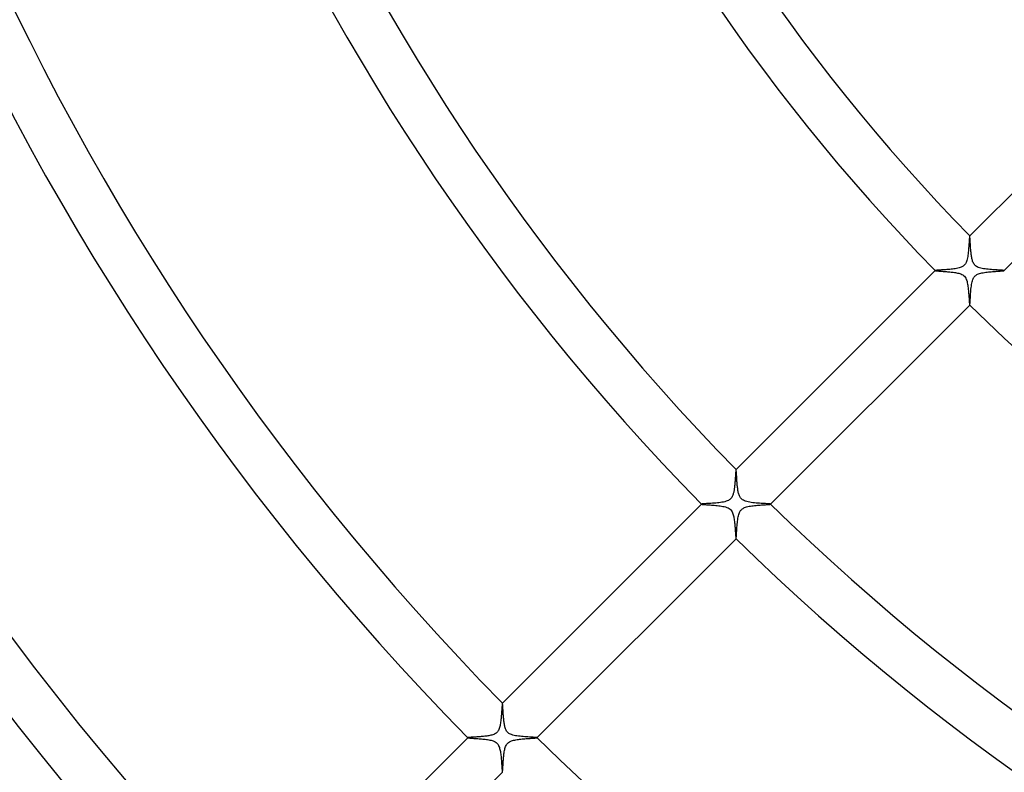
# Model space of a CAD drawing. Header units: millimetres. Extents: x -485 to 485, y -485 to 485.
# Tile 38 of 110: x -192 to -112, y -156 to -94. Entities that reach past the tile are written whole.
import ezdxf

# ---------------------------------------------------------------- set-up
doc = ezdxf.new("R2010")
doc.units = ezdxf.units.MM
doc.layers.add('HIDDEN', color=7, linetype='Continuous')
doc.layers.add('THICK', color=7, linetype='Continuous')

msp = doc.modelspace()

# ---------------------------------------------------------------- linework, layer by layer
at = {"layer": 'HIDDEN'}
for p, q in [((-114.543, -111.715), (-114.544, -111.715)), ((-114.544, -111.715), (-114.544, -111.716)), ((-114.542, -111.715), (-114.543, -111.715)), ((-114.541, -111.715), (-114.542, -111.715)), ((-114.542, -111.715), (-114.542, -111.715)), ((-114.541, -111.716), (-114.541, -111.715)), ((-114.537, -111.723), (-114.541, -111.716)), ((-114.534, -111.738), (-114.537, -111.723)), ((-114.53, -111.761), (-114.534, -111.738)), ((-114.526, -111.79), (-114.53, -111.761)), ((-114.523, -111.827), (-114.526, -111.79)), ((-114.519, -111.869), (-114.523, -111.827)), ((-114.516, -111.917), (-114.519, -111.869)), ((-114.512, -111.97), (-114.516, -111.917)), ((-114.508, -112.029), (-114.512, -111.97)), ((-114.504, -112.092), (-114.508, -112.029)), ((-114.5, -112.16), (-114.504, -112.092)), ((-114.496, -112.231), (-114.5, -112.16)), ((-114.492, -112.305), (-114.496, -112.231)), ((-114.487, -112.383), (-114.492, -112.305)), ((-114.482, -112.464), (-114.487, -112.383)), ((-114.477, -112.547), (-114.482, -112.464)), ((-114.471, -112.632), (-114.477, -112.547)), ((-114.465, -112.719), (-114.471, -112.632)), ((-114.458, -112.808), (-114.465, -112.719)), ((-114.451, -112.896), (-114.458, -112.808)), ((-114.443, -112.984), (-114.451, -112.896)), ((-114.434, -113.07), (-114.443, -112.984)), ((-114.425, -113.156), (-114.434, -113.07)), ((-114.415, -113.24), (-114.425, -113.156)), ((-114.404, -113.322), (-114.415, -113.24)), ((-114.392, -113.401), (-114.404, -113.322)), ((-114.378, -113.478), (-114.392, -113.401)), ((-114.363, -113.553), (-114.378, -113.478)), ((-114.346, -113.629), (-114.363, -113.553)), ((-114.326, -113.705), (-114.346, -113.629)), ((-114.303, -113.779), (-114.326, -113.705)), ((-114.276, -113.851), (-114.303, -113.779)), ((-114.244, -113.921), (-114.276, -113.851)), ((-114.206, -113.988), (-114.244, -113.921)), ((-114.163, -114.05), (-114.206, -113.988)), ((-114.113, -114.107), (-114.163, -114.05)), ((-114.059, -114.155), (-114.113, -114.107)), ((-113.999, -114.199), (-114.059, -114.155)), ((-113.927, -114.241), (-113.999, -114.199)), ((-113.843, -114.279), (-113.927, -114.241)), ((-117.369, -114.541), (-117.37, -114.541)), ((-117.37, -114.541), (-117.37, -114.542)), ((-117.37, -114.542), (-117.37, -114.543)), ((-117.37, -114.543), (-117.37, -114.543)), ((-117.37, -114.543), (-117.37, -114.544)), ((-117.37, -114.544), (-117.369, -114.544)), ((-117.369, -114.544), (-117.362, -114.548)), ((-117.362, -114.548), (-117.348, -114.552)), ((-117.348, -114.552), (-117.326, -114.556)), ((-117.326, -114.556), (-117.297, -114.56)), ((-117.297, -114.56), (-117.262, -114.564)), ((-117.262, -114.564), (-117.22, -114.568)), ((-117.22, -114.568), (-117.172, -114.572)), ((-117.172, -114.572), (-117.119, -114.576)), ((-117.119, -114.576), (-117.06, -114.581)), ((-117.06, -114.581), (-116.997, -114.586)), ((-116.997, -114.586), (-116.929, -114.591)), ((-116.929, -114.591), (-116.856, -114.596)), ((-116.856, -114.596), (-116.78, -114.601)), ((-116.78, -114.601), (-116.7, -114.607)), ((-116.7, -114.607), (-116.617, -114.613)), ((-116.617, -114.613), (-116.531, -114.619)), ((-116.531, -114.619), (-116.442, -114.626)), ((-116.442, -114.626), (-116.351, -114.633)), ((-116.351, -114.633), (-116.258, -114.641)), ((-116.258, -114.641), (-116.164, -114.65)), ((-116.164, -114.65), (-116.068, -114.66)), ((-116.068, -114.66), (-115.973, -114.671)), ((-115.973, -114.671), (-115.88, -114.682)), ((-115.88, -114.682), (-115.788, -114.695)), ((-115.788, -114.695), (-115.699, -114.709)), ((-115.699, -114.709), (-115.613, -114.724)), ((-115.613, -114.724), (-115.528, -114.742)), ((-115.528, -114.742), (-115.442, -114.763)), ((-115.442, -114.763), (-115.356, -114.788)), ((-115.356, -114.788), (-115.272, -114.818)), ((-115.272, -114.818), (-115.191, -114.854)), ((-115.191, -114.854), (-115.113, -114.897)), ((-115.113, -114.897), (-115.04, -114.95)), ((-115.04, -114.95), (-114.973, -115.013)), ((-114.973, -115.013), (-114.913, -115.089)), ((-113.745, -114.314), (-113.843, -114.279)), ((-113.639, -114.344), (-113.745, -114.314)), ((-113.526, -114.369), (-113.639, -114.344)), ((-113.409, -114.39), (-113.526, -114.369)), ((-113.288, -114.408), (-113.409, -114.39)), ((-113.163, -114.424), (-113.288, -114.408)), ((-113.035, -114.438), (-113.163, -114.424)), ((-112.905, -114.45), (-113.035, -114.438)), ((-112.774, -114.46), (-112.905, -114.45)), ((-112.645, -114.47), (-112.774, -114.46)), ((-112.521, -114.478), (-112.645, -114.47)), ((-112.401, -114.486), (-112.521, -114.478)), ((-112.288, -114.493), (-112.401, -114.486)), ((-112.183, -114.499), (-112.288, -114.493)), ((-112.085, -114.505), (-112.183, -114.499)), ((-111.997, -114.51), (-112.085, -114.505)), ((-111.918, -114.516), (-111.997, -114.51)), ((-111.851, -114.521), (-111.918, -114.516)), ((-111.797, -114.526), (-111.851, -114.521)), ((-111.755, -114.531), (-111.797, -114.526)), ((-111.728, -114.536), (-111.755, -114.531)), ((-111.716, -114.541), (-111.728, -114.536)), ((-111.715, -114.541), (-111.716, -114.541)), ((-111.716, -114.544), (-111.715, -114.544)), ((-111.715, -114.542), (-111.715, -114.541)), ((-111.715, -114.543), (-111.715, -114.542)), ((-111.715, -114.542), (-111.715, -114.542)), ((-111.715, -114.544), (-111.715, -114.543)), ((-114.913, -115.089), (-114.863, -115.172)), ((-114.863, -115.172), (-114.823, -115.261)), ((-114.823, -115.261), (-114.789, -115.353)), ((-114.789, -115.353), (-114.762, -115.448)), ((-114.762, -115.448), (-114.739, -115.543)), ((-114.739, -115.543), (-114.719, -115.642)), ((-114.719, -115.642), (-114.701, -115.747)), ((-114.701, -115.747), (-114.685, -115.855)), ((-114.685, -115.855), (-114.671, -115.966)), ((-114.671, -115.966), (-114.659, -116.08)), ((-114.659, -116.08), (-114.647, -116.195)), ((-114.647, -116.195), (-114.637, -116.307)), ((-114.637, -116.307), (-114.628, -116.418)), ((-114.628, -116.418), (-114.619, -116.525)), ((-114.619, -116.525), (-114.612, -116.629)), ((-114.612, -116.629), (-114.604, -116.729)), ((-114.604, -116.729), (-114.598, -116.824)), ((-114.598, -116.824), (-114.592, -116.914)), ((-114.592, -116.914), (-114.586, -116.998)), ((-114.586, -116.998), (-114.58, -117.075)), ((-114.58, -117.075), (-114.574, -117.145)), ((-114.574, -117.145), (-114.569, -117.207)), ((-114.569, -117.207), (-114.564, -117.261)), ((-114.564, -117.261), (-114.559, -117.304)), ((-114.559, -117.304), (-114.554, -117.337)), ((-114.554, -117.337), (-114.549, -117.359)), ((-114.549, -117.359), (-114.544, -117.369)), ((-114.544, -117.369), (-114.544, -117.37)), ((-114.544, -117.37), (-114.543, -117.37)), ((-114.543, -117.37), (-114.543, -117.37)), ((-114.543, -117.37), (-114.542, -117.37)), ((-114.542, -117.37), (-114.541, -117.37)), ((-114.541, -117.37), (-114.541, -117.369)), ((-133.636, -130.808), (-133.637, -130.808)), ((-133.637, -130.808), (-133.637, -130.809)), ((-133.635, -130.808), (-133.636, -130.808)), ((-133.636, -130.808), (-133.636, -130.808)), ((-133.634, -130.808), (-133.635, -130.808)), ((-133.634, -130.809), (-133.634, -130.808)), ((-133.63, -130.816), (-133.634, -130.809)), ((-133.627, -130.831), (-133.63, -130.816)), ((-133.623, -130.852), (-133.627, -130.831)), ((-133.62, -130.88), (-133.623, -130.852)), ((-133.616, -130.914), (-133.62, -130.88)), ((-133.613, -130.955), (-133.616, -130.914)), ((-133.609, -131.001), (-133.613, -130.955)), ((-133.606, -131.053), (-133.609, -131.001)), ((-133.602, -131.11), (-133.606, -131.053)), ((-133.598, -131.171), (-133.602, -131.11)), ((-133.594, -131.236), (-133.598, -131.171)), ((-133.59, -131.305), (-133.594, -131.236)), ((-133.585, -131.378), (-133.59, -131.305)), ((-133.581, -131.454), (-133.585, -131.378)), ((-133.576, -131.532), (-133.581, -131.454)), ((-133.571, -131.613), (-133.576, -131.532)), ((-133.566, -131.694), (-133.571, -131.613)), ((-133.56, -131.777), (-133.566, -131.694)), ((-133.553, -131.861), (-133.56, -131.777)), ((-133.547, -131.945), (-133.553, -131.861)), ((-133.539, -132.03), (-133.547, -131.945)), ((-133.531, -132.114), (-133.539, -132.03)), ((-133.523, -132.198), (-133.531, -132.114)), ((-133.513, -132.281), (-133.523, -132.198)), ((-133.503, -132.362), (-133.513, -132.281)), ((-133.491, -132.443), (-133.503, -132.362)), ((-133.479, -132.521), (-133.491, -132.443)), ((-133.465, -132.598), (-133.479, -132.521)), ((-133.45, -132.672), (-133.465, -132.598)), ((-133.433, -132.743), (-133.45, -132.672)), ((-133.414, -132.811), (-133.433, -132.743)), ((-133.392, -132.879), (-133.414, -132.811)), ((-133.367, -132.945), (-133.392, -132.879)), ((-133.337, -133.01), (-133.367, -132.945)), ((-133.303, -133.072), (-133.337, -133.01)), ((-133.263, -133.131), (-133.303, -133.072)), ((-133.217, -133.186), (-133.263, -133.131)), ((-133.165, -133.235), (-133.217, -133.186)), ((-133.107, -133.28), (-133.165, -133.235)), ((-133.038, -133.322), (-133.107, -133.28)), ((-132.957, -133.362), (-133.038, -133.322)), ((-132.86, -133.398), (-132.957, -133.362)), ((-132.751, -133.431), (-132.86, -133.398)), ((-132.635, -133.458), (-132.751, -133.431)), ((-132.513, -133.48), (-132.635, -133.458)), ((-132.387, -133.499), (-132.513, -133.48)), ((-132.256, -133.516), (-132.387, -133.499)), ((-132.121, -133.531), (-132.256, -133.516)), ((-131.984, -133.543), (-132.121, -133.531)), ((-131.845, -133.554), (-131.984, -133.543)), ((-131.71, -133.564), (-131.845, -133.554)), ((-136.462, -133.634), (-136.463, -133.635)), ((-136.463, -133.635), (-136.463, -133.635)), ((-136.463, -133.635), (-136.463, -133.636)), ((-136.463, -133.636), (-136.463, -133.636)), ((-136.463, -133.636), (-136.463, -133.637)), ((-136.463, -133.637), (-136.462, -133.638)), ((-136.462, -133.638), (-136.451, -133.642)), ((-136.451, -133.642), (-136.427, -133.647)), ((-136.427, -133.647), (-136.391, -133.653)), ((-136.391, -133.653), (-136.344, -133.658)), ((-136.344, -133.658), (-136.285, -133.663)), ((-136.285, -133.663), (-136.217, -133.669)), ((-136.217, -133.669), (-136.14, -133.675)), ((-136.14, -133.675), (-136.055, -133.681)), ((-136.055, -133.681), (-135.963, -133.687)), ((-135.963, -133.687), (-135.864, -133.694)), ((-135.864, -133.694), (-135.759, -133.702)), ((-135.759, -133.702), (-135.649, -133.709)), ((-135.649, -133.709), (-135.535, -133.718)), ((-135.535, -133.718), (-135.418, -133.728)), ((-135.418, -133.728), (-135.297, -133.739)), ((-135.297, -133.739), (-135.174, -133.751)), ((-135.174, -133.751), (-135.052, -133.764)), ((-135.052, -133.764), (-134.934, -133.779)), ((-134.934, -133.779), (-134.819, -133.796)), ((-134.819, -133.796), (-134.708, -133.816)), ((-134.708, -133.816), (-134.6, -133.839)), ((-134.6, -133.839), (-134.491, -133.867)), ((-134.491, -133.867), (-134.384, -133.902)), ((-134.384, -133.902), (-134.284, -133.945)), ((-134.284, -133.945), (-134.198, -133.994)), ((-134.198, -133.994), (-134.125, -134.048)), ((-134.125, -134.048), (-134.062, -134.109)), ((-134.062, -134.109), (-134.007, -134.178)), ((-134.007, -134.178), (-133.961, -134.252)), ((-133.961, -134.252), (-133.923, -134.332)), ((-133.923, -134.332), (-133.891, -134.414)), ((-131.579, -133.573), (-131.71, -133.564)), ((-131.455, -133.581), (-131.579, -133.573)), ((-131.338, -133.588), (-131.455, -133.581)), ((-131.229, -133.594), (-131.338, -133.588)), ((-131.129, -133.601), (-131.229, -133.594)), ((-131.041, -133.606), (-131.129, -133.601)), ((-130.965, -133.612), (-131.041, -133.606)), ((-130.902, -133.618), (-130.965, -133.612)), ((-130.854, -133.623), (-130.902, -133.618)), ((-130.823, -133.628), (-130.854, -133.623)), ((-130.809, -133.634), (-130.823, -133.628)), ((-130.808, -133.634), (-130.809, -133.634)), ((-130.809, -133.637), (-130.808, -133.637)), ((-130.808, -133.635), (-130.808, -133.634)), ((-130.808, -133.636), (-130.808, -133.635)), ((-130.808, -133.637), (-130.808, -133.636)), ((-130.808, -133.636), (-130.808, -133.636)), ((-133.891, -134.414), (-133.865, -134.498)), ((-133.865, -134.498), (-133.843, -134.582)), ((-133.843, -134.582), (-133.824, -134.669)), ((-133.824, -134.669), (-133.806, -134.76)), ((-133.806, -134.76), (-133.791, -134.854)), ((-133.791, -134.854), (-133.777, -134.952)), ((-133.777, -134.952), (-133.764, -135.051)), ((-133.764, -135.051), (-133.753, -135.152)), ((-133.753, -135.152), (-133.743, -135.253)), ((-133.743, -135.253), (-133.733, -135.354)), ((-133.733, -135.354), (-133.725, -135.454)), ((-133.725, -135.454), (-133.717, -135.552)), ((-133.717, -135.552), (-133.71, -135.647)), ((-133.71, -135.647), (-133.703, -135.741)), ((-133.703, -135.741), (-133.696, -135.831)), ((-133.696, -135.831), (-133.69, -135.917)), ((-133.69, -135.917), (-133.685, -136)), ((-133.685, -136), (-133.679, -136.077)), ((-133.679, -136.077), (-133.674, -136.149)), ((-133.674, -136.149), (-133.669, -136.215)), ((-133.669, -136.215), (-133.664, -136.275)), ((-133.664, -136.275), (-133.659, -136.327)), ((-133.659, -136.327), (-133.655, -136.372)), ((-133.655, -136.372), (-133.65, -136.408)), ((-133.65, -136.408), (-133.646, -136.435)), ((-133.646, -136.435), (-133.642, -136.454)), ((-133.642, -136.454), (-133.638, -136.462)), ((-133.638, -136.462), (-133.637, -136.463)), ((-133.637, -136.463), (-133.636, -136.463)), ((-133.636, -136.463), (-133.636, -136.463)), ((-133.636, -136.463), (-133.635, -136.463)), ((-133.635, -136.463), (-133.634, -136.462)), ((-133.635, -136.463), (-133.635, -136.463)), ((-152.729, -149.901), (-152.73, -149.901)), ((-152.73, -149.901), (-152.73, -149.902)), ((-152.728, -149.901), (-152.729, -149.901)), ((-152.727, -149.901), (-152.728, -149.901)), ((-152.728, -149.901), (-152.728, -149.901)), ((-152.727, -149.902), (-152.727, -149.901)), ((-152.723, -149.909), (-152.727, -149.902)), ((-152.72, -149.924), (-152.723, -149.909)), ((-152.716, -149.946), (-152.72, -149.924)), ((-152.713, -149.974), (-152.716, -149.946)), ((-152.709, -150.009), (-152.713, -149.974)), ((-152.705, -150.05), (-152.709, -150.009)), ((-152.702, -150.096), (-152.705, -150.05)), ((-152.698, -150.148), (-152.702, -150.096)), ((-152.694, -150.205), (-152.698, -150.148)), ((-152.69, -150.267), (-152.694, -150.205)), ((-152.686, -150.333), (-152.69, -150.267)), ((-152.682, -150.405), (-152.686, -150.333)), ((-152.677, -150.481), (-152.682, -150.405)), ((-152.672, -150.562), (-152.677, -150.481)), ((-152.667, -150.646), (-152.672, -150.562)), ((-152.661, -150.735), (-152.667, -150.646)), ((-152.655, -150.825), (-152.661, -150.735)), ((-152.648, -150.917), (-152.655, -150.825)), ((-152.641, -151.008), (-152.648, -150.917)), ((-152.633, -151.1), (-152.641, -151.008)), ((-152.625, -151.191), (-152.633, -151.1)), ((-152.616, -151.28), (-152.625, -151.191)), ((-152.606, -151.369), (-152.616, -151.28)), ((-152.595, -151.455), (-152.606, -151.369)), ((-152.583, -151.539), (-152.595, -151.455)), ((-152.57, -151.62), (-152.583, -151.539)), ((-152.555, -151.699), (-152.57, -151.62)), ((-152.539, -151.776), (-152.555, -151.699)), ((-152.521, -151.85), (-152.539, -151.776)), ((-152.5, -151.921), (-152.521, -151.85)), ((-152.477, -151.989), (-152.5, -151.921)), ((-152.451, -152.056), (-152.477, -151.989)), ((-152.42, -152.12), (-152.451, -152.056)), ((-155.555, -152.727), (-155.556, -152.727)), ((-155.556, -152.727), (-155.556, -152.728)), ((-155.556, -152.728), (-155.556, -152.729)), ((-155.556, -152.729), (-155.556, -152.729)), ((-155.556, -152.729), (-155.556, -152.73)), ((-155.556, -152.73), (-155.555, -152.73)), ((-155.555, -152.73), (-155.547, -152.734)), ((-155.547, -152.734), (-155.531, -152.738)), ((-155.531, -152.738), (-155.508, -152.742)), ((-155.508, -152.742), (-155.476, -152.746)), ((-155.476, -152.746), (-155.437, -152.75)), ((-155.437, -152.75), (-155.391, -152.755)), ((-155.391, -152.755), (-155.338, -152.759)), ((-155.338, -152.759), (-155.279, -152.764)), ((-155.279, -152.764), (-155.214, -152.769)), ((-155.214, -152.769), (-155.144, -152.774)), ((-155.144, -152.774), (-155.069, -152.779)), ((-155.069, -152.779), (-154.989, -152.784)), ((-154.989, -152.784), (-154.905, -152.79)), ((-154.905, -152.79), (-154.817, -152.796)), ((-154.817, -152.796), (-154.726, -152.803)), ((-154.726, -152.803), (-154.632, -152.81)), ((-154.632, -152.81), (-154.535, -152.818)), ((-154.535, -152.818), (-154.435, -152.827)), ((-154.435, -152.827), (-154.334, -152.836)), ((-154.334, -152.836), (-154.232, -152.847)), ((-154.232, -152.847), (-154.131, -152.858)), ((-154.131, -152.858), (-154.032, -152.871)), ((-154.032, -152.871), (-153.935, -152.885)), ((-152.384, -152.181), (-152.42, -152.12)), ((-152.343, -152.238), (-152.384, -152.181)), ((-152.297, -152.29), (-152.343, -152.238)), ((-152.249, -152.334), (-152.297, -152.29)), ((-152.198, -152.373), (-152.249, -152.334)), ((-152.14, -152.408), (-152.198, -152.373)), ((-152.071, -152.444), (-152.14, -152.408)), ((-151.987, -152.478), (-152.071, -152.444)), ((-151.887, -152.511), (-151.987, -152.478)), ((-151.777, -152.539), (-151.887, -152.511)), ((-151.661, -152.563), (-151.777, -152.539)), ((-151.54, -152.583), (-151.661, -152.563)), ((-151.416, -152.6), (-151.54, -152.583)), ((-151.288, -152.615), (-151.416, -152.6)), ((-151.158, -152.628), (-151.288, -152.615)), ((-151.027, -152.64), (-151.158, -152.628)), ((-150.896, -152.65), (-151.027, -152.64)), ((-150.767, -152.659), (-150.896, -152.65)), ((-150.64, -152.667), (-150.767, -152.659)), ((-150.519, -152.675), (-150.64, -152.667)), ((-150.405, -152.682), (-150.519, -152.675)), ((-150.3, -152.688), (-150.405, -152.682)), ((-150.205, -152.694), (-150.3, -152.688)), ((-150.12, -152.7), (-150.205, -152.694)), ((-150.048, -152.706), (-150.12, -152.7)), ((-149.989, -152.711), (-150.048, -152.706)), ((-149.944, -152.716), (-149.989, -152.711)), ((-149.915, -152.721), (-149.944, -152.716)), ((-149.902, -152.727), (-149.915, -152.721)), ((-149.901, -152.727), (-149.902, -152.727)), ((-149.902, -152.73), (-149.901, -152.73)), ((-149.901, -152.728), (-149.901, -152.727)), ((-149.901, -152.729), (-149.901, -152.728)), ((-149.901, -152.728), (-149.901, -152.728)), ((-149.901, -152.73), (-149.901, -152.729)), ((-153.935, -152.885), (-153.841, -152.9)), ((-153.841, -152.9), (-153.749, -152.918)), ((-153.749, -152.918), (-153.657, -152.939)), ((-153.657, -152.939), (-153.564, -152.964)), ((-153.564, -152.964), (-153.473, -152.995)), ((-153.473, -152.995), (-153.387, -153.031)), ((-153.387, -153.031), (-153.312, -153.072)), ((-153.312, -153.072), (-153.246, -153.116)), ((-153.246, -153.116), (-153.189, -153.165)), ((-153.189, -153.165), (-153.134, -153.223)), ((-153.134, -153.223), (-153.086, -153.29)), ((-153.086, -153.29), (-153.044, -153.362)), ((-153.044, -153.362), (-153.009, -153.438)), ((-153.009, -153.438), (-152.979, -153.517)), ((-152.979, -153.517), (-152.955, -153.598)), ((-152.955, -153.598), (-152.932, -153.684)), ((-152.932, -153.684), (-152.913, -153.773)), ((-152.913, -153.773), (-152.896, -153.867)), ((-152.896, -153.867), (-152.88, -153.963)), ((-152.88, -153.963), (-152.867, -154.062)), ((-152.867, -154.062), (-152.854, -154.164)), ((-152.854, -154.164), (-152.843, -154.268)), ((-152.843, -154.268), (-152.832, -154.374)), ((-152.832, -154.374), (-152.823, -154.481)), ((-152.823, -154.481), (-152.814, -154.587)), ((-152.814, -154.587), (-152.806, -154.693)), ((-152.806, -154.693), (-152.798, -154.797)), ((-152.798, -154.797), (-152.791, -154.898)), ((-152.791, -154.898), (-152.784, -154.995)), ((-152.784, -154.995), (-152.778, -155.086)), ((-152.778, -155.086), (-152.772, -155.172)), ((-152.772, -155.172), (-152.766, -155.251)), ((-152.766, -155.251), (-152.76, -155.324)), ((-152.76, -155.324), (-152.755, -155.388)), ((-152.755, -155.388), (-152.75, -155.442)), ((-152.75, -155.442), (-152.745, -155.487)), ((-152.745, -155.487), (-152.74, -155.522)), ((-152.74, -155.522), (-152.735, -155.544)), ((-152.735, -155.544), (-152.73, -155.555)), ((-152.73, -155.555), (-152.73, -155.556)), ((-152.73, -155.556), (-152.729, -155.556)), ((-152.729, -155.556), (-152.729, -155.556)), ((-152.729, -155.556), (-152.728, -155.556)), ((-152.728, -155.556), (-152.727, -155.556)), ((-152.727, -155.556), (-152.727, -155.555))]:
    msp.add_line(p, q, dxfattribs=at)
at = {"layer": 'THICK'}
for p, q in [((-114.544, -111.716), (-98.276, -95.447)), ((-95.447, -98.276), (-111.716, -114.544)), ((-114.559, -111.79), (-114.565, -111.84)), ((-114.554, -111.752), (-114.559, -111.79)), ((-114.549, -111.727), (-114.554, -111.752)), ((-114.544, -111.716), (-114.549, -111.727)), ((-114.619, -112.57), (-114.628, -112.686)), ((-114.611, -112.456), (-114.619, -112.57)), ((-114.603, -112.346), (-114.611, -112.456)), ((-114.596, -112.242), (-114.603, -112.346)), ((-114.589, -112.144), (-114.596, -112.242)), ((-114.582, -112.054), (-114.589, -112.144)), ((-114.576, -111.973), (-114.582, -112.054)), ((-114.57, -111.901), (-114.576, -111.973)), ((-114.565, -111.84), (-114.57, -111.901)), ((-114.707, -113.394), (-114.727, -113.505)), ((-114.69, -113.28), (-114.707, -113.394)), ((-114.674, -113.163), (-114.69, -113.28)), ((-114.661, -113.044), (-114.674, -113.163)), ((-114.649, -112.924), (-114.661, -113.044)), ((-114.638, -112.805), (-114.649, -112.924)), ((-114.628, -112.686), (-114.638, -112.805)), ((-115.18, -114.243), (-115.246, -114.273)), ((-115.125, -114.212), (-115.18, -114.243)), ((-115.078, -114.182), (-115.125, -114.212)), ((-115.036, -114.149), (-115.078, -114.182)), ((-114.997, -114.114), (-115.036, -114.149)), ((-114.962, -114.076), (-114.997, -114.114)), ((-114.929, -114.036), (-114.962, -114.076)), ((-114.898, -113.991), (-114.929, -114.036)), ((-114.867, -113.939), (-114.898, -113.991)), ((-114.836, -113.875), (-114.867, -113.939)), ((-114.806, -113.799), (-114.836, -113.875)), ((-114.777, -113.71), (-114.806, -113.799)), ((-114.75, -113.61), (-114.777, -113.71)), ((-114.727, -113.505), (-114.75, -113.61)), ((-133.637, -130.809), (-117.369, -114.541)), ((-117.357, -114.536), (-117.369, -114.541)), ((-117.331, -114.531), (-117.357, -114.536)), ((-117.291, -114.526), (-117.331, -114.531)), ((-117.24, -114.521), (-117.291, -114.526)), ((-117.177, -114.516), (-117.24, -114.521)), ((-117.104, -114.511), (-117.177, -114.516)), ((-117.022, -114.506), (-117.104, -114.511)), ((-116.932, -114.5), (-117.022, -114.506)), ((-116.835, -114.494), (-116.932, -114.5)), ((-116.731, -114.488), (-116.835, -114.494)), ((-116.624, -114.481), (-116.731, -114.488)), ((-116.513, -114.474), (-116.624, -114.481)), ((-116.399, -114.466), (-116.513, -114.474)), ((-116.284, -114.457), (-116.399, -114.466)), ((-116.169, -114.447), (-116.284, -114.457)), ((-116.054, -114.436), (-116.169, -114.447)), ((-115.94, -114.424), (-116.054, -114.436)), ((-115.828, -114.41), (-115.94, -114.424)), ((-115.719, -114.394), (-115.828, -114.41)), ((-115.613, -114.376), (-115.719, -114.394)), ((-115.511, -114.355), (-115.613, -114.376)), ((-115.415, -114.331), (-115.511, -114.355)), ((-115.325, -114.303), (-115.415, -114.331)), ((-115.246, -114.273), (-115.325, -114.303)), ((-114.196, -115.099), (-114.164, -115.054)), ((-114.164, -115.054), (-114.129, -115.013)), ((-114.129, -115.013), (-114.091, -114.975)), ((-114.091, -114.975), (-114.049, -114.939)), ((-114.049, -114.939), (-114.004, -114.907)), ((-114.004, -114.907), (-113.953, -114.875)), ((-113.953, -114.875), (-113.892, -114.844)), ((-113.892, -114.844), (-113.82, -114.813)), ((-113.82, -114.813), (-113.736, -114.784)), ((-113.736, -114.784), (-113.644, -114.758)), ((-113.644, -114.758), (-113.547, -114.736)), ((-113.547, -114.736), (-113.445, -114.716)), ((-113.445, -114.716), (-113.34, -114.698)), ((-113.34, -114.698), (-113.232, -114.683)), ((-113.232, -114.683), (-113.121, -114.669)), ((-113.121, -114.669), (-113.008, -114.657)), ((-113.008, -114.657), (-112.894, -114.646)), ((-112.894, -114.646), (-112.78, -114.635)), ((-112.78, -114.635), (-112.667, -114.626)), ((-112.667, -114.626), (-112.555, -114.618)), ((-112.555, -114.618), (-112.446, -114.61)), ((-112.446, -114.61), (-112.34, -114.602)), ((-112.34, -114.602), (-112.239, -114.595)), ((-112.239, -114.595), (-112.144, -114.589)), ((-112.144, -114.589), (-112.055, -114.582)), ((-112.055, -114.582), (-111.975, -114.576)), ((-111.975, -114.576), (-111.903, -114.571)), ((-111.903, -114.571), (-111.842, -114.565)), ((-111.842, -114.565), (-111.791, -114.56)), ((-111.791, -114.56), (-111.753, -114.554)), ((-111.753, -114.554), (-111.728, -114.549)), ((-111.728, -114.549), (-111.716, -114.544)), ((-114.423, -115.933), (-114.408, -115.811)), ((-114.408, -115.811), (-114.39, -115.692)), ((-114.39, -115.692), (-114.369, -115.579)), ((-114.369, -115.579), (-114.345, -115.471)), ((-114.345, -115.471), (-114.318, -115.371)), ((-114.318, -115.371), (-114.288, -115.284)), ((-114.288, -115.284), (-114.258, -115.211)), ((-114.258, -115.211), (-114.226, -115.149)), ((-114.226, -115.149), (-114.196, -115.099)), ((-114.49, -116.764), (-114.483, -116.657)), ((-114.483, -116.657), (-114.476, -116.545)), ((-114.476, -116.545), (-114.468, -116.428)), ((-114.468, -116.428), (-114.459, -116.307)), ((-114.459, -116.307), (-114.448, -116.183)), ((-114.448, -116.183), (-114.437, -116.057)), ((-114.437, -116.057), (-114.423, -115.933)), ((-114.541, -117.369), (-130.809, -133.637)), ((-114.541, -117.369), (-114.536, -117.358)), ((-114.536, -117.358), (-114.531, -117.334)), ((-114.531, -117.334), (-114.527, -117.299)), ((-114.527, -117.299), (-114.522, -117.251)), ((-114.522, -117.251), (-114.517, -117.192)), ((-114.517, -117.192), (-114.512, -117.123)), ((-114.512, -117.123), (-114.507, -117.045)), ((-114.507, -117.045), (-114.502, -116.959)), ((-114.502, -116.959), (-114.496, -116.865)), ((-114.496, -116.865), (-114.49, -116.764)), ((-133.672, -131.099), (-133.676, -131.153)), ((-133.668, -131.05), (-133.672, -131.099)), ((-133.664, -131.004), (-133.668, -131.05)), ((-133.661, -130.963), (-133.664, -131.004)), ((-133.657, -130.926), (-133.661, -130.963)), ((-133.654, -130.893), (-133.657, -130.926)), ((-133.65, -130.866), (-133.654, -130.893)), ((-133.647, -130.843), (-133.65, -130.866)), ((-133.644, -130.826), (-133.647, -130.843)), ((-133.641, -130.815), (-133.644, -130.826)), ((-133.637, -130.809), (-133.641, -130.815)), ((-133.731, -131.911), (-133.738, -131.988)), ((-133.725, -131.834), (-133.731, -131.911)), ((-133.719, -131.757), (-133.725, -131.834)), ((-133.713, -131.681), (-133.719, -131.757)), ((-133.707, -131.607), (-133.713, -131.681)), ((-133.702, -131.535), (-133.707, -131.607)), ((-133.697, -131.465), (-133.702, -131.535)), ((-133.693, -131.397), (-133.697, -131.465)), ((-133.688, -131.332), (-133.693, -131.397)), ((-133.684, -131.269), (-133.688, -131.332)), ((-133.68, -131.209), (-133.684, -131.269)), ((-133.676, -131.153), (-133.68, -131.209)), ((-133.844, -132.708), (-133.859, -132.769)), ((-133.829, -132.644), (-133.844, -132.708)), ((-133.815, -132.578), (-133.829, -132.644)), ((-133.803, -132.51), (-133.815, -132.578)), ((-133.791, -132.439), (-133.803, -132.51)), ((-133.781, -132.367), (-133.791, -132.439)), ((-133.771, -132.293), (-133.781, -132.367)), ((-133.762, -132.218), (-133.771, -132.293)), ((-133.753, -132.142), (-133.762, -132.218)), ((-133.746, -132.065), (-133.753, -132.142)), ((-133.738, -131.988), (-133.746, -132.065)), ((-135.427, -133.554), (-135.558, -133.563)), ((-135.296, -133.543), (-135.427, -133.554)), ((-135.165, -133.531), (-135.296, -133.543)), ((-135.035, -133.517), (-135.165, -133.531)), ((-134.909, -133.501), (-135.035, -133.517)), ((-134.787, -133.482), (-134.909, -133.501)), ((-134.668, -133.461), (-134.787, -133.482)), ((-134.555, -133.435), (-134.668, -133.461)), ((-134.448, -133.405), (-134.555, -133.435)), ((-134.349, -133.37), (-134.448, -133.405)), ((-134.265, -133.331), (-134.349, -133.37)), ((-134.194, -133.29), (-134.265, -133.331)), ((-134.134, -133.246), (-134.194, -133.29)), ((-134.081, -133.198), (-134.134, -133.246)), ((-134.034, -133.145), (-134.081, -133.198)), ((-133.992, -133.086), (-134.034, -133.145)), ((-133.956, -133.024), (-133.992, -133.086)), ((-133.925, -132.96), (-133.956, -133.024)), ((-133.899, -132.895), (-133.925, -132.96)), ((-133.877, -132.831), (-133.899, -132.895)), ((-133.859, -132.769), (-133.877, -132.831)), ((-152.73, -149.902), (-136.462, -133.634)), ((-136.448, -133.628), (-136.462, -133.634)), ((-136.416, -133.623), (-136.448, -133.628)), ((-136.368, -133.617), (-136.416, -133.623)), ((-136.305, -133.612), (-136.368, -133.617)), ((-136.227, -133.606), (-136.305, -133.612)), ((-136.138, -133.6), (-136.227, -133.606)), ((-136.038, -133.594), (-136.138, -133.6)), ((-135.928, -133.587), (-136.038, -133.594)), ((-135.81, -133.58), (-135.928, -133.587)), ((-135.686, -133.572), (-135.81, -133.58)), ((-135.558, -133.563), (-135.686, -133.572)), ((-133.387, -134.393), (-133.356, -134.318)), ((-133.356, -134.318), (-133.325, -134.254)), ((-133.325, -134.254), (-133.294, -134.201)), ((-133.294, -134.201), (-133.263, -134.156)), ((-133.263, -134.156), (-133.23, -134.115)), ((-133.23, -134.115), (-133.194, -134.077)), ((-133.194, -134.077), (-133.155, -134.042)), ((-133.155, -134.042), (-133.113, -134.01)), ((-133.113, -134.01), (-133.066, -133.979)), ((-133.066, -133.979), (-133.01, -133.949)), ((-133.01, -133.949), (-132.943, -133.918)), ((-132.943, -133.918), (-132.863, -133.888)), ((-132.863, -133.888), (-132.77, -133.86)), ((-132.77, -133.86), (-132.672, -133.835)), ((-132.672, -133.835), (-132.567, -133.813)), ((-132.567, -133.813), (-132.459, -133.795)), ((-132.459, -133.795), (-132.347, -133.778)), ((-132.347, -133.778), (-132.233, -133.764)), ((-132.233, -133.764), (-132.117, -133.751)), ((-132.117, -133.751), (-132.001, -133.739)), ((-132.001, -133.739), (-131.884, -133.729)), ((-131.884, -133.729), (-131.769, -133.719)), ((-131.769, -133.719), (-131.655, -133.711)), ((-131.655, -133.711), (-131.544, -133.703)), ((-131.544, -133.703), (-131.436, -133.695)), ((-131.436, -133.695), (-131.334, -133.688)), ((-131.334, -133.688), (-131.237, -133.682)), ((-131.237, -133.682), (-131.148, -133.675)), ((-131.148, -133.675), (-131.067, -133.669)), ((-131.067, -133.669), (-130.996, -133.664)), ((-130.996, -133.664), (-130.934, -133.658)), ((-130.934, -133.658), (-130.884, -133.653)), ((-130.884, -133.653), (-130.846, -133.647)), ((-130.846, -133.647), (-130.821, -133.642)), ((-130.821, -133.642), (-130.809, -133.637)), ((-133.54, -135.272), (-133.529, -135.149)), ((-133.529, -135.149), (-133.516, -135.028)), ((-133.516, -135.028), (-133.501, -134.909)), ((-133.501, -134.909), (-133.484, -134.794)), ((-133.484, -134.794), (-133.464, -134.684)), ((-133.464, -134.684), (-133.441, -134.579)), ((-133.441, -134.579), (-133.415, -134.481)), ((-133.415, -134.481), (-133.387, -134.393)), ((-133.594, -136.045), (-133.588, -135.951)), ((-133.588, -135.951), (-133.582, -135.85)), ((-133.582, -135.85), (-133.575, -135.743)), ((-133.575, -135.743), (-133.568, -135.631)), ((-133.568, -135.631), (-133.56, -135.515)), ((-133.56, -135.515), (-133.551, -135.395)), ((-133.551, -135.395), (-133.54, -135.272)), ((-133.634, -136.462), (-149.902, -152.73)), ((-133.634, -136.462), (-133.629, -136.451)), ((-133.629, -136.451), (-133.624, -136.427)), ((-133.624, -136.427), (-133.62, -136.39)), ((-133.62, -136.39), (-133.615, -136.341)), ((-133.615, -136.341), (-133.61, -136.281)), ((-133.61, -136.281), (-133.605, -136.211)), ((-133.605, -136.211), (-133.6, -136.132)), ((-133.6, -136.132), (-133.594, -136.045)), ((-152.777, -150.376), (-152.783, -150.461)), ((-152.772, -150.295), (-152.777, -150.376)), ((-152.766, -150.221), (-152.772, -150.295)), ((-152.761, -150.153), (-152.766, -150.221)), ((-152.757, -150.092), (-152.761, -150.153)), ((-152.752, -150.039), (-152.757, -150.092)), ((-152.747, -149.994), (-152.752, -150.039)), ((-152.743, -149.957), (-152.747, -149.994)), ((-152.739, -149.929), (-152.743, -149.957)), ((-152.734, -149.911), (-152.739, -149.929)), ((-152.73, -149.902), (-152.734, -149.911)), ((-152.848, -151.252), (-152.859, -151.352)), ((-152.837, -151.151), (-152.848, -151.252)), ((-152.828, -151.049), (-152.837, -151.151)), ((-152.819, -150.947), (-152.828, -151.049)), ((-152.811, -150.845), (-152.819, -150.947)), ((-152.803, -150.745), (-152.811, -150.845)), ((-152.796, -150.646), (-152.803, -150.745)), ((-152.789, -150.552), (-152.796, -150.646)), ((-152.783, -150.461), (-152.789, -150.552)), ((-153.023, -152.065), (-153.059, -152.136)), ((-152.991, -151.986), (-153.023, -152.065)), ((-152.963, -151.904), (-152.991, -151.986)), ((-152.94, -151.817), (-152.963, -151.904)), ((-152.919, -151.728), (-152.94, -151.817)), ((-152.902, -151.638), (-152.919, -151.728)), ((-152.886, -151.545), (-152.902, -151.638)), ((-152.872, -151.45), (-152.886, -151.545)), ((-152.859, -151.352), (-152.872, -151.45)), ((-171.823, -168.994), (-155.555, -152.727)), ((-155.547, -152.723), (-155.555, -152.727)), ((-155.531, -152.719), (-155.547, -152.723)), ((-155.506, -152.715), (-155.531, -152.719)), ((-155.473, -152.711), (-155.506, -152.715)), ((-155.433, -152.707), (-155.473, -152.711)), ((-155.385, -152.703), (-155.433, -152.707)), ((-155.332, -152.699), (-155.385, -152.703)), ((-155.273, -152.695), (-155.332, -152.699)), ((-155.208, -152.691), (-155.273, -152.695)), ((-155.138, -152.687), (-155.208, -152.691)), ((-155.065, -152.682), (-155.138, -152.687)), ((-154.987, -152.677), (-155.065, -152.682)), ((-154.905, -152.672), (-154.987, -152.677)), ((-154.821, -152.667), (-154.905, -152.672)), ((-154.733, -152.661), (-154.821, -152.667)), ((-154.643, -152.655), (-154.733, -152.661)), ((-154.551, -152.648), (-154.643, -152.655)), ((-154.457, -152.641), (-154.551, -152.648)), ((-154.362, -152.632), (-154.457, -152.641)), ((-154.269, -152.624), (-154.362, -152.632)), ((-154.176, -152.614), (-154.269, -152.624)), ((-154.085, -152.604), (-154.176, -152.614)), ((-153.996, -152.592), (-154.085, -152.604)), ((-153.909, -152.579), (-153.996, -152.592)), ((-153.826, -152.565), (-153.909, -152.579)), ((-153.746, -152.55), (-153.826, -152.565)), ((-153.669, -152.533), (-153.746, -152.55)), ((-153.591, -152.513), (-153.669, -152.533)), ((-153.514, -152.489), (-153.591, -152.513)), ((-153.439, -152.461), (-153.514, -152.489)), ((-153.367, -152.428), (-153.439, -152.461)), ((-153.3, -152.391), (-153.367, -152.428)), ((-153.241, -152.35), (-153.3, -152.391)), ((-153.188, -152.305), (-153.241, -152.35)), ((-153.141, -152.255), (-153.188, -152.305)), ((-153.098, -152.199), (-153.141, -152.255)), ((-153.059, -152.136), (-153.098, -152.199)), ((-151.528, -152.883), (-151.426, -152.869)), ((-151.426, -152.869), (-151.321, -152.856)), ((-151.321, -152.856), (-151.214, -152.844)), ((-151.214, -152.844), (-151.105, -152.833)), ((-151.105, -152.833), (-150.995, -152.823)), ((-150.995, -152.823), (-150.885, -152.814)), ((-150.885, -152.814), (-150.776, -152.805)), ((-150.776, -152.805), (-150.67, -152.798)), ((-150.67, -152.798), (-150.567, -152.79)), ((-150.567, -152.79), (-150.469, -152.784)), ((-150.469, -152.784), (-150.377, -152.777)), ((-150.377, -152.777), (-150.29, -152.771)), ((-150.29, -152.771), (-150.21, -152.766)), ((-150.21, -152.766), (-150.137, -152.76)), ((-150.137, -152.76), (-150.072, -152.755)), ((-150.072, -152.755), (-150.016, -152.75)), ((-150.016, -152.75), (-149.971, -152.745)), ((-149.971, -152.745), (-149.936, -152.74)), ((-149.936, -152.74), (-149.913, -152.735)), ((-149.913, -152.735), (-149.902, -152.73)), ((-152.54, -153.7), (-152.519, -153.614)), ((-152.519, -153.614), (-152.494, -153.529)), ((-152.494, -153.529), (-152.463, -153.445)), ((-152.463, -153.445), (-152.427, -153.365)), ((-152.427, -153.365), (-152.385, -153.292)), ((-152.385, -153.292), (-152.339, -153.227)), ((-152.339, -153.227), (-152.287, -153.17)), ((-152.287, -153.17), (-152.229, -153.12)), ((-152.229, -153.12), (-152.161, -153.073)), ((-152.161, -153.073), (-152.083, -153.031)), ((-152.083, -153.031), (-151.996, -152.994)), ((-151.996, -152.994), (-151.905, -152.964)), ((-151.905, -152.964), (-151.812, -152.938)), ((-151.812, -152.938), (-151.719, -152.917)), ((-151.719, -152.917), (-151.626, -152.899)), ((-151.626, -152.899), (-151.528, -152.883)), ((-152.646, -154.523), (-152.638, -154.427)), ((-152.638, -154.427), (-152.63, -154.331)), ((-152.63, -154.331), (-152.621, -154.235)), ((-152.621, -154.235), (-152.61, -154.141)), ((-152.61, -154.141), (-152.599, -154.048)), ((-152.599, -154.048), (-152.587, -153.957)), ((-152.587, -153.957), (-152.573, -153.869)), ((-152.573, -153.869), (-152.557, -153.784)), ((-152.557, -153.784), (-152.54, -153.7)), ((-152.7, -155.334), (-152.695, -155.274)), ((-152.695, -155.274), (-152.691, -155.208)), ((-152.691, -155.208), (-152.687, -155.137)), ((-152.687, -155.137), (-152.682, -155.061)), ((-152.682, -155.061), (-152.677, -154.98)), ((-152.677, -154.98), (-152.672, -154.895)), ((-152.672, -154.895), (-152.666, -154.806)), ((-152.666, -154.806), (-152.66, -154.714)), ((-152.66, -154.714), (-152.653, -154.619)), ((-152.653, -154.619), (-152.646, -154.523)), ((-152.727, -155.555), (-168.994, -171.823)), ((-152.727, -155.555), (-152.723, -155.547)), ((-152.723, -155.547), (-152.719, -155.531)), ((-152.719, -155.531), (-152.715, -155.507)), ((-152.715, -155.507), (-152.711, -155.475)), ((-152.711, -155.475), (-152.708, -155.435)), ((-152.708, -155.435), (-152.704, -155.388)), ((-152.704, -155.388), (-152.7, -155.334))]:
    msp.add_line(p, q, dxfattribs=at)
for radius, start, end in [(266, 180.43079, 224.56922), (245, 180.46774, 224.53227), (241, 180.47548, 224.52453), (218, 180.52567, 224.47434), (214, 180.53547, 224.46454), (191, 180.59998, 224.40003), (187, 180.61282, 224.38719), (164, 180.69876, 224.30125), (160, 180.71623, 224.28377), (137, 180.83644, 224.16351), (164, 225.69875, 269.30124), (187, 225.61281, 269.38718), (191, 225.59997, 269.40002), (214, 225.53546, 269.46453)]:
    msp.add_arc((0, 0), radius, start, end, dxfattribs=at)

doc.saveas('drawing.dxf')
